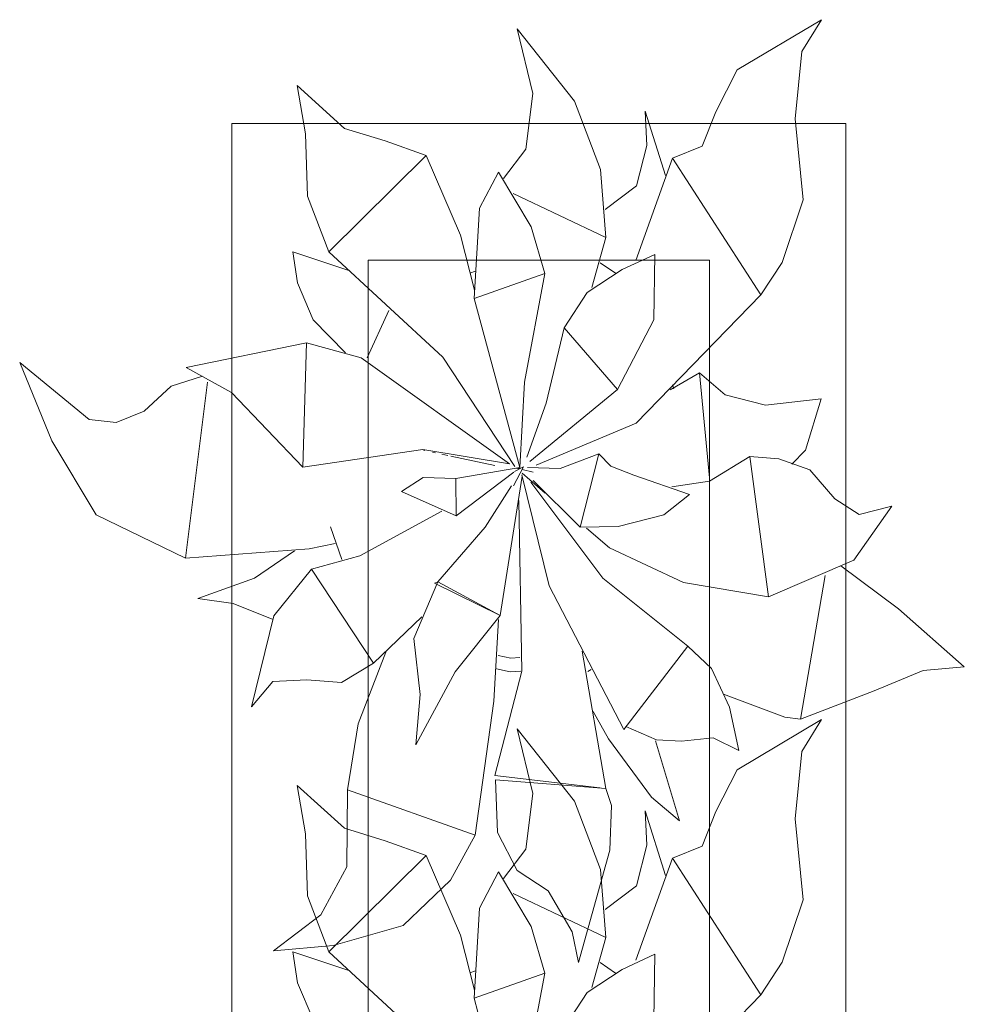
# Model space of a CAD drawing. Header units: millimetres. Extents: x -14761 to 157739, y -22400 to 107990.
# Tile 97 of 256: x 60300 to 60992, y 58073 to 58794. Entities that reach past the tile are written whole.
import ezdxf

# ---------------------------------------------------------------- set-up
doc = ezdxf.new("R2010")
doc.units = ezdxf.units.MM
doc.header["$MEASUREMENT"] = 0
doc.layers.add('Интерьер - Мебель', color=7, linetype='Continuous')

msp = doc.modelspace()

# ---------------------------------------------------------------- linework, layer by layer
at = {"layer": 'Интерьер - Мебель', "color": 252, "linetype": 'Continuous', "lineweight": 5}
for p, q in [((60825.56, 58757.41), (60887.36, 58794.26)), ((60825.56, 58757.41), (60887.36, 58794.26)), ((60872.87, 58770.87), (60887.36, 58794.26)), ((60872.87, 58770.87), (60887.36, 58794.26)), ((60664.33, 58787.51), (60675.9, 58740.1)), ((60664.33, 58787.51), (60706.38, 58734.53)), ((60664.33, 58787.51), (60675.9, 58740.1)), ((60664.33, 58787.51), (60706.38, 58734.53)), ((60868.1, 58721.62), (60872.87, 58770.87)), ((60868.1, 58721.62), (60872.87, 58770.87)), ((60809.82, 58726.8), (60825.56, 58757.41)), ((60809.82, 58726.8), (60825.56, 58757.41)), ((60503.12, 58746.06), (60509.35, 58710.56)), ((60503.12, 58746.06), (60537.77, 58714.56)), ((60503.12, 58746.06), (60509.35, 58710.56)), ((60503.12, 58746.06), (60537.77, 58714.56)), ((60670.72, 58699.24), (60675.9, 58740.1)), ((60670.72, 58699.24), (60675.9, 58740.1)), ((60706.38, 58734.53), (60725.49, 58684.42)), ((60706.38, 58734.53), (60725.49, 58684.42)), ((60758.13, 58727.27), (60759.35, 58702.09)), ((60758.13, 58727.27), (60773.12, 58680.07)), ((60758.13, 58727.27), (60759.35, 58702.09)), ((60758.13, 58727.27), (60773.12, 58680.07)), ((60799.92, 58701.47), (60809.82, 58726.8)), ((60799.92, 58701.47), (60809.82, 58726.8)), ((60868.1, 58721.62), (60873.89, 58662.13)), ((60868.1, 58721.62), (60873.89, 58662.13)), ((60509.35, 58710.56), (60510.76, 58665)), ((60509.35, 58710.56), (60510.76, 58665)), ((60537.77, 58714.56), (60567.62, 58705.39)), ((60537.77, 58714.56), (60567.62, 58705.39)), ((60567.62, 58705.39), (60597.82, 58694.62)), ((60567.62, 58705.39), (60597.82, 58694.62)), ((60751.78, 58672.4), (60759.35, 58702.09)), ((60751.78, 58672.4), (60759.35, 58702.09)), ((60778.08, 58692.76), (60799.92, 58701.47)), ((60778.08, 58692.76), (60799.92, 58701.47)), ((60526.52, 58624.04), (60597.82, 58694.62)), ((60526.52, 58624.04), (60597.82, 58694.62)), ((60597.82, 58694.62), (60622.91, 58636.2)), ((60597.82, 58694.62), (60622.91, 58636.2)), ((60654.4, 58677.87), (60670.72, 58699.24)), ((60654.4, 58677.87), (60670.72, 58699.24)), ((60751.24, 58617.78), (60778.08, 58692.76)), ((60751.24, 58617.78), (60778.08, 58692.76)), ((60778.08, 58692.76), (60842.82, 58592.52)), ((60778.08, 58692.76), (60842.82, 58592.52)), ((60636.78, 58655.98), (60650.6, 58682.57)), ((60636.78, 58655.98), (60650.6, 58682.57)), ((60650.6, 58682.57), (60674.53, 58642.52)), ((60650.6, 58682.57), (60674.53, 58642.52)), ((60725.49, 58684.42), (60729.24, 58634.5)), ((60725.49, 58684.42), (60729.24, 58634.5)), ((60728.86, 58655.03), (60751.78, 58672.4)), ((60728.86, 58655.03), (60751.78, 58672.4)), ((60510.76, 58665), (60526.52, 58624.04)), ((60510.76, 58665), (60526.52, 58624.04)), ((60661.34, 58666.79), (60729.24, 58634.5)), ((60661.34, 58666.79), (60729.24, 58634.5)), ((60858.62, 58616.33), (60873.89, 58662.13)), ((60858.62, 58616.33), (60873.89, 58662.13)), ((60632.83, 58589.96), (60636.78, 58655.98)), ((60632.83, 58589.96), (60636.78, 58655.98)), ((60622.91, 58636.2), (60633.18, 58595.99)), ((60622.91, 58636.2), (60633.18, 58595.99)), ((60674.53, 58642.52), (60684.67, 58608.28)), ((60674.53, 58642.52), (60684.67, 58608.28)), ((60719.06, 58597.85), (60729.24, 58634.5)), ((60719.06, 58597.85), (60729.24, 58634.5)), ((60500.03, 58624.07), (60503.51, 58601.33)), ((60500.03, 58624.07), (60541.02, 58610.29)), ((60500.03, 58624.07), (60503.51, 58601.33)), ((60500.03, 58624.07), (60541.02, 58610.29)), ((60526.52, 58624.04), (60610.01, 58546.86)), ((60526.52, 58624.04), (60610.01, 58546.86)), ((60741.23, 58611.08), (60765.34, 58622.21)), ((60741.23, 58611.08), (60765.34, 58622.21)), ((60764.48, 58574.22), (60765.34, 58622.21)), ((60764.48, 58574.22), (60765.34, 58622.21)), ((60725.19, 58616.15), (60736.35, 58608.41)), ((60725.19, 58616.15), (60736.35, 58608.41)), ((60842.82, 58592.52), (60858.62, 58616.33)), ((60842.82, 58592.52), (60858.62, 58616.33)), ((60629.59, 58608.57), (60633.95, 58609.96)), ((60629.59, 58608.57), (60633.95, 58609.96)), ((60632.83, 58589.96), (60684.67, 58608.28)), ((60632.83, 58589.96), (60684.67, 58608.28)), ((60669.72, 58528.51), (60684.67, 58608.28)), ((60669.72, 58528.51), (60684.67, 58608.28)), ((60715.55, 58594.32), (60741.23, 58611.08)), ((60715.55, 58594.32), (60741.23, 58611.08)), ((60503.51, 58601.33), (60514.89, 58574.3)), ((60503.51, 58601.33), (60514.89, 58574.3)), ((60698.79, 58568.5), (60715.55, 58594.32)), ((60698.79, 58568.5), (60715.55, 58594.32)), ((60751.46, 58498.47), (60842.82, 58592.52)), ((60751.46, 58498.47), (60842.82, 58592.52)), ((60632.83, 58589.96), (60666.45, 58466.11)), ((60632.83, 58589.96), (60666.45, 58466.11)), ((60554.39, 58546.37), (60570.35, 58581.14)), ((60554.39, 58546.37), (60570.35, 58581.14)), ((60514.89, 58574.3), (60538.73, 58550.05)), ((60514.89, 58574.3), (60538.73, 58550.05)), ((60737.81, 58523.07), (60764.48, 58574.22)), ((60737.81, 58523.07), (60764.48, 58574.22)), ((60685.57, 58513.14), (60698.79, 58568.5)), ((60685.57, 58513.14), (60698.79, 58568.5)), ((60698.79, 58568.5), (60737.81, 58523.07)), ((60698.79, 58568.5), (60737.81, 58523.07)), ((60421.98, 58539.41), (60510.14, 58557.44)), ((60421.98, 58539.41), (60510.14, 58557.44)), ((60507.4, 58466.25), (60510.13, 58557.44)), ((60507.4, 58466.25), (60510.13, 58557.44)), ((60510.14, 58557.44), (60550.15, 58546.41)), ((60510.14, 58557.44), (60550.15, 58546.41)), ((60299.94, 58542.88), (60323.37, 58485.64)), ((60299.94, 58542.88), (60350.71, 58501.22)), ((60299.94, 58542.88), (60323.37, 58485.64)), ((60299.94, 58542.88), (60350.71, 58501.22)), ((60550.15, 58546.41), (60658.84, 58468.78)), ((60550.15, 58546.41), (60658.84, 58468.78)), ((60610.01, 58546.86), (60662.77, 58466.79)), ((60610.01, 58546.86), (60662.77, 58466.79)), ((60421.98, 58539.41), (60455.2, 58521.08)), ((60421.98, 58539.41), (60455.2, 58521.08)), ((60776.53, 58522.89), (60797.89, 58535.51)), ((60776.53, 58522.89), (60797.89, 58535.51)), ((60797.89, 58535.51), (60805.16, 58458.32)), ((60797.89, 58535.51), (60816.69, 58519.39)), ((60797.89, 58535.51), (60805.16, 58458.32)), ((60797.89, 58535.51), (60816.69, 58519.39)), ((60411, 58525.66), (60433.78, 58532.96)), ((60411, 58525.66), (60433.78, 58532.96)), ((60421.35, 58399.46), (60437.63, 58528.46)), ((60421.35, 58399.46), (60437.63, 58528.46)), ((60666.45, 58466.11), (60669.72, 58528.51)), ((60666.45, 58466.11), (60669.72, 58528.51)), ((60391.21, 58507.39), (60411, 58525.66)), ((60391.21, 58507.39), (60411, 58525.66)), ((60455.2, 58521.08), (60507.4, 58466.25)), ((60455.2, 58521.08), (60507.4, 58466.25)), ((60673.64, 58470.34), (60737.81, 58523.07)), ((60673.64, 58470.34), (60737.81, 58523.07)), ((60778.29, 58526.53), (60779.16, 58523.73)), ((60778.29, 58526.53), (60779.16, 58523.73)), ((60671.54, 58473.6), (60685.57, 58513.14)), ((60671.54, 58473.6), (60685.57, 58513.14)), ((60816.69, 58519.39), (60846.2, 58511.8)), ((60816.69, 58519.39), (60846.2, 58511.8)), ((60846.2, 58511.8), (60887.04, 58516.38)), ((60846.2, 58511.8), (60887.04, 58516.38)), ((60875.62, 58478.64), (60887.04, 58516.38)), ((60875.62, 58478.64), (60887.04, 58516.38)), ((60370.68, 58499.1), (60391.21, 58507.39)), ((60370.68, 58499.1), (60391.21, 58507.39)), ((60350.71, 58501.22), (60370.68, 58499.1)), ((60350.71, 58501.22), (60370.68, 58499.1)), ((60678.32, 58467.64), (60751.46, 58498.47)), ((60678.32, 58467.64), (60751.46, 58498.47)), ((60323.37, 58485.64), (60355.95, 58431.32)), ((60323.37, 58485.64), (60355.95, 58431.32)), ((60507.4, 58466.25), (60595.28, 58479.08)), ((60507.4, 58466.25), (60595.28, 58479.08)), ((60595.28, 58479.08), (60658.84, 58468.78)), ((60595.28, 58479.08), (60658.84, 58468.78)), ((60595.71, 58478.8), (60596.83, 58478.56)), ((60595.71, 58478.8), (60596.83, 58478.56)), ((60602.41, 58477.34), (60604.64, 58476.86)), ((60602.41, 58477.34), (60604.64, 58476.86)), ((60865.69, 58468.39), (60875.62, 58478.64)), ((60865.69, 58468.39), (60875.62, 58478.64)), ((60609.11, 58475.89), (60613.57, 58474.91)), ((60609.11, 58475.89), (60613.57, 58474.91)), ((60615.8, 58474.42), (60648.13, 58467.38)), ((60615.8, 58474.42), (60648.13, 58467.38)), ((60695.83, 58465.3), (60724.19, 58476.1)), ((60695.83, 58465.3), (60724.19, 58476.1)), ((60710.63, 58422.33), (60724.19, 58476.1)), ((60710.63, 58422.33), (60724.19, 58476.1)), ((60724.19, 58476.1), (60733.11, 58467.03)), ((60724.19, 58476.1), (60733.11, 58467.03)), ((60805.18, 58456.05), (60834.78, 58474.06)), ((60805.18, 58456.05), (60834.78, 58474.06)), ((60834.78, 58474.06), (60848.51, 58371.1)), ((60834.78, 58474.06), (60856.06, 58472.36)), ((60834.78, 58474.06), (60848.51, 58371.1)), ((60834.78, 58474.06), (60856.06, 58472.36)), ((60856.06, 58472.36), (60878.7, 58464.28)), ((60856.06, 58472.36), (60878.7, 58464.28)), ((60619.36, 58457.83), (60666.45, 58466.11)), ((60619.36, 58457.83), (60666.45, 58466.11)), ((60619.61, 58430.64), (60661.89, 58462.66)), ((60619.61, 58430.64), (60661.89, 58462.66)), ((60661.59, 58452.66), (60669.04, 58466.56)), ((60661.59, 58452.66), (60669.04, 58466.56)), ((60662.44, 58462.96), (60669.04, 58466.56)), ((60662.44, 58462.96), (60669.04, 58466.56)), ((60663.58, 58465.6), (60665.84, 58465.06)), ((60663.58, 58465.6), (60665.84, 58465.06)), ((60665.31, 58465.25), (60666.45, 58466.11)), ((60665.31, 58465.25), (60666.45, 58466.11)), ((60668.1, 58464.51), (60676.02, 58462.6)), ((60668.1, 58464.51), (60676.02, 58462.6)), ((60671.87, 58465.96), (60695.83, 58465.3)), ((60671.87, 58465.96), (60695.83, 58465.3)), ((60733.11, 58467.03), (60749.85, 58460.47)), ((60733.11, 58467.03), (60749.85, 58460.47)), ((60878.7, 58464.28), (60897.22, 58442.96)), ((60878.7, 58464.28), (60897.22, 58442.96)), ((60579.54, 58448.47), (60595.47, 58458.69)), ((60579.54, 58448.47), (60595.47, 58458.69)), ((60595.47, 58458.69), (60619.36, 58457.83)), ((60595.47, 58458.69), (60619.36, 58457.83)), ((60619.36, 58457.83), (60619.61, 58430.64)), ((60619.36, 58457.83), (60619.61, 58430.64)), ((60652.04, 58357.53), (60667.95, 58459.57)), ((60652.04, 58357.53), (60667.95, 58459.57)), ((60667.82, 58460.52), (60687.81, 58379.23)), ((60667.82, 58460.52), (60687.81, 58379.23)), ((60668.1, 58461.74), (60685, 58447.28)), ((60668.1, 58461.74), (60685, 58447.28)), ((60674.5, 58455.32), (60727.02, 58384.98)), ((60674.5, 58455.32), (60727.02, 58384.98)), ((60676.21, 58456.44), (60710.63, 58422.33)), ((60676.21, 58456.44), (60710.63, 58422.33)), ((60749.85, 58460.47), (60790.55, 58446.25)), ((60749.85, 58460.47), (60790.55, 58446.25)), ((60777.65, 58451.76), (60805.18, 58456.05)), ((60777.65, 58451.76), (60805.18, 58456.05)), ((60579.54, 58448.47), (60619.61, 58430.64)), ((60579.54, 58448.47), (60619.61, 58430.64)), ((60640.96, 58422.15), (60660.15, 58452.51)), ((60640.96, 58422.15), (60660.15, 58452.51)), ((60665.65, 58441.72), (60667.79, 58316.79)), ((60665.65, 58441.72), (60667.79, 58316.79)), ((60771.94, 58431.4), (60790.55, 58446.25)), ((60771.94, 58431.4), (60790.55, 58446.25)), ((60897.22, 58442.96), (60915, 58431.61)), ((60897.22, 58442.96), (60915, 58431.61)), ((60549.23, 58401.26), (60609.11, 58433.89)), ((60549.23, 58401.26), (60609.11, 58433.89)), ((60911.06, 58397.97), (60938.82, 58437.55)), ((60911.06, 58397.97), (60938.82, 58437.55)), ((60915, 58431.61), (60938.82, 58437.55)), ((60915, 58431.61), (60938.82, 58437.55)), ((60355.95, 58431.32), (60421.35, 58399.46)), ((60355.95, 58431.32), (60421.35, 58399.46)), ((60738.43, 58422.72), (60771.94, 58431.4)), ((60738.43, 58422.72), (60771.94, 58431.4)), ((60527.64, 58422.49), (60535.86, 58398.64)), ((60527.64, 58422.49), (60535.86, 58398.64)), ((60606.33, 58382.08), (60640.96, 58422.15)), ((60606.33, 58382.08), (60640.96, 58422.15)), ((60710.63, 58422.33), (60738.43, 58422.72)), ((60710.63, 58422.33), (60738.43, 58422.72)), ((60715.14, 58421.49), (60732.04, 58407.04)), ((60715.14, 58421.49), (60732.04, 58407.04)), ((60421.35, 58399.46), (60511.89, 58406.33)), ((60421.35, 58399.46), (60511.89, 58406.33)), ((60471.86, 58384.98), (60501.25, 58404.85)), ((60471.86, 58384.98), (60501.25, 58404.85)), ((60511.89, 58406.33), (60530.93, 58410.26)), ((60511.89, 58406.33), (60530.93, 58410.26)), ((60732.04, 58407.04), (60786.25, 58381.82)), ((60732.04, 58407.04), (60786.25, 58381.82)), ((60513.67, 58391.57), (60549.23, 58401.26)), ((60513.67, 58391.57), (60549.23, 58401.26)), ((60848.51, 58371.1), (60911.06, 58397.97)), ((60848.51, 58371.1), (60911.06, 58397.97)), ((60486.19, 58357.19), (60513.67, 58391.57)), ((60486.19, 58357.19), (60513.67, 58391.57)), ((60513.67, 58391.57), (60559.13, 58322.64)), ((60513.67, 58391.57), (60559.13, 58322.64)), ((60901.39, 58393.85), (60943.78, 58362.45)), ((60901.39, 58393.85), (60943.78, 58362.45)), ((60430.46, 58370), (60471.86, 58384.98)), ((60430.46, 58370), (60471.86, 58384.98)), ((60727.02, 58384.98), (60789.31, 58335.08)), ((60727.02, 58384.98), (60789.31, 58335.08)), ((60871.92, 58281.47), (60890.03, 58386.8)), ((60871.92, 58281.47), (60890.03, 58386.8)), ((60588.73, 58340.65), (60606.33, 58382.08)), ((60588.73, 58340.65), (60606.33, 58382.08)), ((60603.72, 58381.24), (60606.33, 58382.08)), ((60603.72, 58381.24), (60606.33, 58382.08)), ((60603.72, 58381.24), (60652.04, 58357.53)), ((60603.72, 58381.24), (60652.04, 58357.53)), ((60606.33, 58382.08), (60652.04, 58357.53)), ((60606.33, 58382.08), (60652.04, 58357.53)), ((60687.81, 58379.23), (60742.46, 58274.05)), ((60687.81, 58379.23), (60742.46, 58274.05)), ((60786.25, 58381.82), (60848.51, 58371.1)), ((60786.25, 58381.82), (60848.51, 58371.1)), ((60430.46, 58370), (60456.33, 58366.37)), ((60430.46, 58370), (60456.33, 58366.37)), ((60456.33, 58366.37), (60484.93, 58354.73)), ((60456.33, 58366.37), (60484.93, 58354.73)), ((60943.78, 58362.45), (60991.94, 58319.95)), ((60943.78, 58362.45), (60991.94, 58319.95)), ((60469.81, 58290.59), (60486.19, 58357.19)), ((60469.81, 58290.59), (60486.19, 58357.19)), ((60559.13, 58322.64), (60594.6, 58356.52)), ((60559.13, 58322.64), (60594.6, 58356.52)), ((60619.06, 58316.29), (60652.04, 58357.53)), ((60619.06, 58316.29), (60652.04, 58357.53)), ((60647.4, 58294.7), (60650.6, 58354.7)), ((60647.4, 58294.7), (60650.6, 58354.7)), ((60588.73, 58340.65), (60593.37, 58299.53)), ((60588.73, 58340.65), (60593.37, 58299.53)), ((60742.46, 58274.05), (60789.31, 58335.08)), ((60742.46, 58274.05), (60789.31, 58335.08)), ((60789.31, 58335.08), (60806.81, 58318.54)), ((60789.31, 58335.08), (60806.81, 58318.54)), ((60547.78, 58278.1), (60568.08, 58330.68)), ((60547.78, 58278.1), (60568.08, 58330.68)), ((60650.57, 58328.2), (60659.84, 58326.34)), ((60650.57, 58328.2), (60659.84, 58326.34)), ((60659.84, 58326.34), (60666.38, 58326.72)), ((60659.84, 58326.34), (60666.38, 58326.72)), ((60711.96, 58331.26), (60729.45, 58230.68)), ((60711.96, 58331.26), (60729.45, 58230.68)), ((60535.72, 58308.31), (60559.13, 58322.64)), ((60535.72, 58308.31), (60559.13, 58322.64)), ((60649.3, 58318.33), (60659.37, 58316.31)), ((60649.3, 58318.33), (60659.37, 58316.31)), ((60716.27, 58316.56), (60718.53, 58318.05)), ((60716.27, 58316.56), (60718.53, 58318.05)), ((60806.81, 58318.54), (60819.83, 58290.33)), ((60806.81, 58318.54), (60819.83, 58290.33)), ((60961.87, 58317.13), (60991.94, 58319.95)), ((60961.87, 58317.13), (60991.94, 58319.95)), ((60590.12, 58262.7), (60619.06, 58316.29)), ((60590.12, 58262.7), (60619.06, 58316.29)), ((60647.91, 58240.33), (60667.79, 58316.79)), ((60647.91, 58240.33), (60667.79, 58316.79)), ((60659.37, 58316.31), (60667.17, 58316.76)), ((60659.37, 58316.31), (60667.17, 58316.76)), ((60926.03, 58302.23), (60961.87, 58317.13)), ((60926.03, 58302.23), (60961.87, 58317.13)), ((60469.81, 58290.59), (60485.33, 58309.2)), ((60469.81, 58290.59), (60485.33, 58309.2)), ((60485.33, 58309.2), (60510.18, 58310.35)), ((60485.33, 58309.2), (60510.18, 58310.35)), ((60510.18, 58310.35), (60535.72, 58308.31)), ((60510.18, 58310.35), (60535.72, 58308.31)), ((60590.12, 58262.7), (60593.37, 58299.53)), ((60590.12, 58262.7), (60593.37, 58299.53)), ((60815.57, 58299.86), (60860.46, 58282.91)), ((60815.57, 58299.86), (60860.46, 58282.91)), ((60871.92, 58281.47), (60926.03, 58302.23)), ((60871.92, 58281.47), (60926.03, 58302.23)), ((60633.6, 58196.55), (60647.4, 58294.7)), ((60633.6, 58196.55), (60647.4, 58294.7)), ((60819.83, 58290.33), (60826.67, 58258.44)), ((60819.83, 58290.33), (60826.67, 58258.44)), ((60720.02, 58287.08), (60731.4, 58267.09)), ((60720.02, 58287.08), (60731.4, 58267.09)), ((60860.46, 58282.91), (60871.92, 58281.47)), ((60860.46, 58282.91), (60871.92, 58281.47)), ((60540.06, 58229.61), (60547.78, 58278.1)), ((60540.06, 58229.61), (60547.78, 58278.1)), ((60744.02, 58276.08), (60766.41, 58266.39)), ((60744.02, 58276.08), (60766.41, 58266.39)), ((60825.56, 58244.36), (60887.36, 58281.21)), ((60825.56, 58244.36), (60887.36, 58281.21)), ((60872.87, 58257.82), (60887.36, 58281.21)), ((60872.87, 58257.82), (60887.36, 58281.21)), ((60664.33, 58274.47), (60675.9, 58227.05)), ((60664.33, 58274.47), (60706.38, 58221.49)), ((60664.33, 58274.47), (60675.9, 58227.05)), ((60664.33, 58274.47), (60706.38, 58221.49)), ((60784.73, 58265.45), (60807.94, 58267.77)), ((60784.73, 58265.45), (60807.94, 58267.77)), ((60807.94, 58267.77), (60826.67, 58258.44)), ((60807.94, 58267.77), (60826.67, 58258.44)), ((60731.4, 58267.09), (60762.88, 58224.36)), ((60731.4, 58267.09), (60762.88, 58224.36)), ((60765.77, 58265.72), (60783.32, 58207.05)), ((60765.77, 58265.72), (60783.32, 58207.05)), ((60766.41, 58266.39), (60784.73, 58265.45)), ((60766.41, 58266.39), (60784.73, 58265.45)), ((60868.1, 58208.57), (60872.87, 58257.82)), ((60868.1, 58208.57), (60872.87, 58257.82)), ((60647.91, 58240.33), (60725.05, 58231.2)), ((60647.91, 58240.33), (60725.05, 58231.2)), ((60809.82, 58213.75), (60825.56, 58244.36)), ((60809.82, 58213.75), (60825.56, 58244.36)), ((60503.12, 58233.01), (60509.35, 58197.52)), ((60503.12, 58233.01), (60537.77, 58201.52)), ((60503.12, 58233.01), (60509.35, 58197.52)), ((60503.12, 58233.01), (60537.77, 58201.52)), ((60648.59, 58237.14), (60649.94, 58198.37)), ((60648.59, 58237.14), (60729.45, 58230.68)), ((60648.59, 58237.14), (60649.94, 58198.37)), ((60648.59, 58237.14), (60729.45, 58230.68)), ((60539.61, 58173.23), (60540.06, 58229.61)), ((60539.61, 58173.23), (60540.06, 58229.61)), ((60540.06, 58229.61), (60633.6, 58196.55)), ((60540.06, 58229.61), (60633.6, 58196.55)), ((60670.72, 58186.2), (60675.9, 58227.05)), ((60670.72, 58186.2), (60675.9, 58227.05)), ((60729.45, 58230.68), (60733.49, 58218.35)), ((60729.45, 58230.68), (60733.49, 58218.35)), ((60762.88, 58224.36), (60783.32, 58207.05)), ((60762.88, 58224.36), (60783.32, 58207.05)), ((60706.38, 58221.49), (60725.49, 58171.38)), ((60706.38, 58221.49), (60725.49, 58171.38)), ((60732.17, 58185.54), (60733.49, 58218.35)), ((60732.17, 58185.54), (60733.49, 58218.35)), ((60758.13, 58214.22), (60759.35, 58189.05)), ((60758.13, 58214.22), (60773.12, 58167.03)), ((60758.13, 58214.22), (60759.35, 58189.05)), ((60758.13, 58214.22), (60773.12, 58167.03)), ((60799.92, 58188.42), (60809.82, 58213.75)), ((60799.92, 58188.42), (60809.82, 58213.75)), ((60868.1, 58208.57), (60873.89, 58149.08)), ((60868.1, 58208.57), (60873.89, 58149.08)), ((60509.35, 58197.52), (60510.76, 58151.96)), ((60509.35, 58197.52), (60510.76, 58151.96)), ((60537.77, 58201.52), (60567.62, 58192.34)), ((60537.77, 58201.52), (60567.62, 58192.34)), ((60615.59, 58163.51), (60633.6, 58196.55)), ((60615.59, 58163.51), (60633.6, 58196.55)), ((60649.94, 58198.37), (60664.27, 58170.59)), ((60649.94, 58198.37), (60664.27, 58170.59)), ((60567.62, 58192.34), (60597.82, 58181.57)), ((60567.62, 58192.34), (60597.82, 58181.57)), ((60751.78, 58159.36), (60759.35, 58189.05)), ((60751.78, 58159.36), (60759.35, 58189.05)), ((60778.08, 58179.72), (60799.92, 58188.42)), ((60778.08, 58179.72), (60799.92, 58188.42)), ((60526.52, 58111), (60597.82, 58181.57)), ((60526.52, 58111), (60597.82, 58181.57)), ((60597.82, 58181.57), (60622.91, 58123.15)), ((60597.82, 58181.57), (60622.91, 58123.15)), ((60654.4, 58164.82), (60670.72, 58186.2)), ((60654.4, 58164.82), (60670.72, 58186.2)), ((60709.39, 58103.26), (60732.17, 58185.54)), ((60709.39, 58103.26), (60732.17, 58185.54)), ((60751.24, 58104.74), (60778.08, 58179.72)), ((60751.24, 58104.74), (60778.08, 58179.72)), ((60778.08, 58179.72), (60842.82, 58079.48)), ((60778.08, 58179.72), (60842.82, 58079.48)), ((60520.64, 58138.18), (60539.61, 58173.23)), ((60520.64, 58138.18), (60539.61, 58173.23)), ((60636.78, 58142.94), (60650.6, 58169.52)), ((60636.78, 58142.94), (60650.6, 58169.52)), ((60650.6, 58169.52), (60674.53, 58129.48)), ((60650.6, 58169.52), (60674.53, 58129.48)), ((60664.27, 58170.59), (60686.98, 58155.72)), ((60664.27, 58170.59), (60686.98, 58155.72)), ((60725.49, 58171.38), (60729.24, 58121.45)), ((60725.49, 58171.38), (60729.24, 58121.45)), ((60580.91, 58130.23), (60615.59, 58163.51)), ((60580.91, 58130.23), (60615.59, 58163.51)), ((60728.86, 58141.99), (60751.78, 58159.36)), ((60728.86, 58141.99), (60751.78, 58159.36)), ((60510.76, 58151.96), (60526.52, 58111)), ((60510.76, 58151.96), (60526.52, 58111)), ((60661.34, 58153.75), (60729.24, 58121.45)), ((60661.34, 58153.75), (60729.24, 58121.45)), ((60686.98, 58155.72), (60704.6, 58125.58)), ((60686.98, 58155.72), (60704.6, 58125.58)), ((60858.62, 58103.29), (60873.89, 58149.08)), ((60858.62, 58103.29), (60873.89, 58149.08)), ((60485.89, 58111.7), (60520.64, 58138.18)), ((60485.89, 58111.7), (60520.64, 58138.18)), ((60632.83, 58076.91), (60636.78, 58142.94)), ((60632.83, 58076.91), (60636.78, 58142.94)), ((60529.69, 58115.51), (60580.91, 58130.23)), ((60529.69, 58115.51), (60580.91, 58130.23)), ((60622.91, 58123.15), (60633.18, 58082.94)), ((60622.91, 58123.15), (60633.18, 58082.94)), ((60674.53, 58129.48), (60684.67, 58095.24)), ((60674.53, 58129.48), (60684.67, 58095.24)), ((60704.6, 58125.58), (60709.39, 58103.26)), ((60704.6, 58125.58), (60709.39, 58103.26)), ((60719.06, 58084.81), (60729.24, 58121.45)), ((60719.06, 58084.81), (60729.24, 58121.45)), ((60485.89, 58111.7), (60529.69, 58115.51)), ((60485.89, 58111.7), (60529.69, 58115.51)), ((60500.03, 58111.02), (60503.51, 58088.28)), ((60500.03, 58111.02), (60541.02, 58097.25)), ((60500.03, 58111.02), (60503.51, 58088.28)), ((60500.03, 58111.02), (60541.02, 58097.25)), ((60526.52, 58111), (60610.01, 58033.81)), ((60526.52, 58111), (60610.01, 58033.81)), ((60741.23, 58098.03), (60765.34, 58109.17)), ((60741.23, 58098.03), (60765.34, 58109.17)), ((60764.48, 58061.18), (60765.34, 58109.17)), ((60764.48, 58061.18), (60765.34, 58109.17)), ((60725.19, 58103.1), (60736.35, 58095.36)), ((60725.19, 58103.1), (60736.35, 58095.36)), ((60842.82, 58079.48), (60858.62, 58103.29)), ((60842.82, 58079.48), (60858.62, 58103.29)), ((60629.59, 58095.52), (60633.95, 58096.92)), ((60629.59, 58095.52), (60633.95, 58096.92)), ((60632.83, 58076.91), (60684.67, 58095.24)), ((60632.83, 58076.91), (60684.67, 58095.24)), ((60669.72, 58015.46), (60684.67, 58095.24)), ((60669.72, 58015.46), (60684.67, 58095.24)), ((60715.55, 58081.28), (60741.23, 58098.03)), ((60715.55, 58081.28), (60741.23, 58098.03)), ((60503.51, 58088.28), (60514.89, 58061.26)), ((60503.51, 58088.28), (60514.89, 58061.26)), ((60698.79, 58055.45), (60715.55, 58081.28)), ((60698.79, 58055.45), (60715.55, 58081.28)), ((60632.83, 58076.91), (60666.45, 57953.06)), ((60632.83, 58076.91), (60666.45, 57953.06)), ((60751.46, 57985.43), (60842.82, 58079.48)), ((60751.46, 57985.43), (60842.82, 58079.48))]:
    msp.add_line(p, q, dxfattribs=at)
at = {"layer": 'Интерьер - Мебель', "color": 7, "linetype": 'Continuous', "lineweight": 15}
for p, q in [((60455.26, 58718.07), (60455.26, 57218.07)), ((60905.26, 58718.07), (60455.26, 58718.07)), ((60905.26, 57218.07), (60905.26, 58718.07)), ((60555.26, 58618.07), (60555.26, 57318.07)), ((60805.26, 58618.07), (60555.26, 58618.07)), ((60805.26, 57318.07), (60805.26, 58618.07))]:
    msp.add_line(p, q, dxfattribs=at)

doc.saveas('drawing.dxf')
